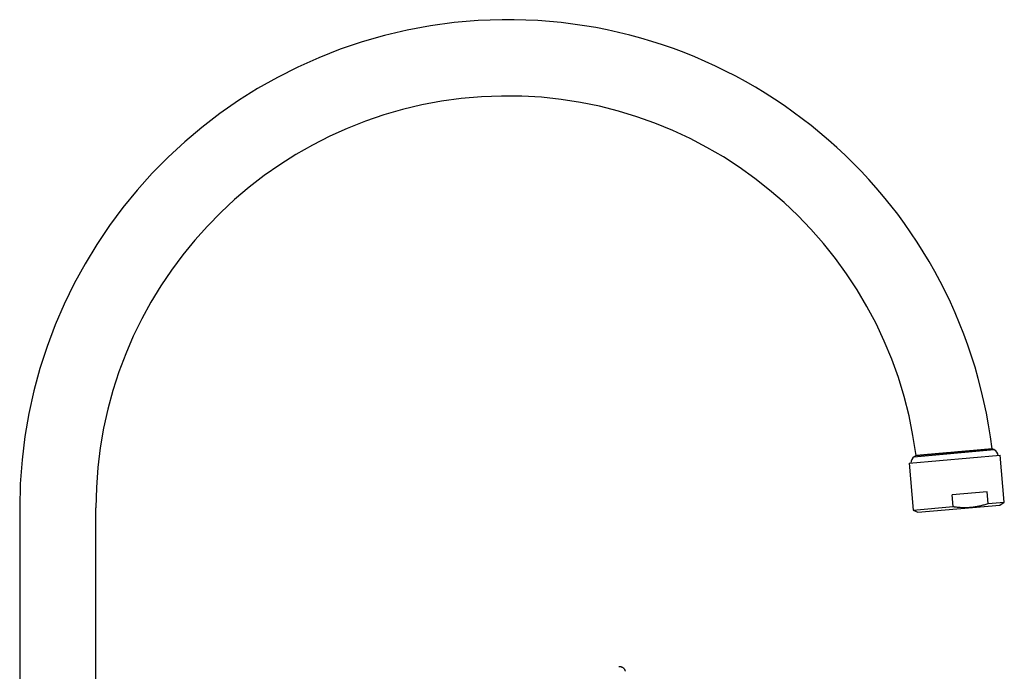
# Model space of a CAD drawing. Header units: millimetres. Extents: x 8 to 776, y 12 to 810.
# Tile 25 of 25: x 518 to 776, y 639 to 810. Entities that reach past the tile are written whole.
import ezdxf

# ---------------------------------------------------------------- set-up
doc = ezdxf.new("R2010")
doc.units = ezdxf.units.MM

msp = doc.modelspace()

# ---------------------------------------------------------------- linework, layer by layer
at = {"color": 7, "linetype": 'Continuous', "lineweight": 30}
for p, q in [((752.71, 695.82), (772.64, 697.56)), ((773.22, 697.32), (772.64, 697.56)), ((750.89, 693.74), (774.8, 695.83)), ((752.18, 695.47), (773.22, 697.32)), ((752.71, 695.82), (752.18, 695.47)), ((775.87, 683.57), (774.8, 695.83)), ((750.89, 693.74), (751.96, 681.48)), ((771.35, 686.29), (762.19, 685.49)), ((762.47, 682.4), (762.19, 685.49)), ((771.62, 683.2), (771.35, 686.29)), ((517.6, 682.07), (517.6, 570.08)), ((537.6, 570.08), (537.6, 682.07)), ((751.96, 681.48), (762.47, 682.4)), ((753.22, 680.89), (774.73, 682.77)), ((771.62, 683.2), (775.87, 683.57)), ((774.73, 682.77), (775.87, 683.57)), ((751.96, 681.48), (753.22, 680.89))]:
    msp.add_line(p, q, dxfattribs=at)
for centre, radius, start, end in [((645.6, 682.07), 128, 6.951, 180), ((645.6, 682.07), 108, 7.3125, 180), ((753.39, 693.88), 2, 127.0656, 182.7728), ((772.31, 695.53), 2, 7.2272, 62.9344)]:
    msp.add_arc(centre, radius, start, end, dxfattribs=at)
for points, knots in [([(753.26, 695.87), (753.29, 695.87), (753.35, 695.88), (753.45, 695.88), (753.56, 695.89), (753.67, 695.9), (753.79, 695.91), (753.92, 695.93), (754.06, 695.94), (754.2, 695.95), (754.36, 695.96), (754.51, 695.98), (754.68, 695.99), (754.85, 696.01), (755.03, 696.02), (755.21, 696.04), (755.39, 696.06), (755.58, 696.07), (755.78, 696.09), (755.98, 696.11), (756.19, 696.13), (756.41, 696.14), (756.64, 696.16), (756.86, 696.18), (757.1, 696.2), (757.33, 696.22), (757.57, 696.25), (757.81, 696.27), (758.05, 696.29), (758.3, 696.31), (758.55, 696.33), (758.8, 696.35), (759.06, 696.38), (759.33, 696.4), (759.6, 696.42), (759.87, 696.45), (760.14, 696.47), (760.42, 696.49), (760.69, 696.52), (760.96, 696.54), (761.23, 696.57), (761.51, 696.59), (761.78, 696.61), (762.06, 696.64), (762.34, 696.66), (762.63, 696.69), (762.91, 696.71), (763.2, 696.74), (763.48, 696.76), (763.76, 696.79), (764.04, 696.81), (764.31, 696.84), (764.58, 696.86), (764.85, 696.88), (765.12, 696.91), (765.39, 696.93), (765.66, 696.95), (765.93, 696.98), (766.2, 697), (766.46, 697.02), (766.73, 697.05), (766.98, 697.07), (767.23, 697.09), (767.48, 697.11), (767.72, 697.13), (767.95, 697.15), (768.19, 697.17), (768.42, 697.19), (768.65, 697.21), (768.87, 697.23), (769.09, 697.25), (769.31, 697.27), (769.52, 697.29), (769.72, 697.31), (769.92, 697.33), (770.1, 697.34), (770.29, 697.36), (770.46, 697.37), (770.63, 697.39), (770.8, 697.4), (770.96, 697.42), (771.11, 697.43), (771.26, 697.44), (771.4, 697.46), (771.54, 697.47), (771.67, 697.48), (771.78, 697.49), (771.89, 697.5), (772, 697.51), (772.09, 697.52), (772.18, 697.52), (772.26, 697.53), (772.34, 697.54), (772.4, 697.54), (772.46, 697.55), (772.52, 697.55), (772.56, 697.56), (772.6, 697.56), (772.62, 697.56), (772.64, 697.56), (772.66, 697.57), (772.66, 697.57), (772.66, 697.57), (772.66, 697.57)], [0, 0, 0, 0, 0.009815, 0.0196319, 0.029447, 0.0393302, 0.0492154, 0.0590987, 0.069197, 0.0792975, 0.0893959, 0.0995686, 0.1097434, 0.1199161, 0.1297311, 0.139548, 0.149363, 0.1592461, 0.1691312, 0.1790143, 0.1891123, 0.1992122, 0.2093102, 0.2194823, 0.2296565, 0.2398286, 0.2496491, 0.2594714, 0.2692919, 0.2791805, 0.289071, 0.2989596, 0.3090631, 0.3191686, 0.3292721, 0.3394498, 0.3496296, 0.3598073, 0.3696338, 0.3794621, 0.3892886, 0.3991834, 0.40908, 0.4189747, 0.4290846, 0.4391965, 0.4493064, 0.4594906, 0.469677, 0.4798612, 0.4896897, 0.4995201, 0.5093487, 0.5192455, 0.5291442, 0.539041, 0.5491533, 0.5592675, 0.5693798, 0.5795664, 0.5897552, 0.5999419, 0.6097681, 0.6195961, 0.6294223, 0.6393168, 0.6492132, 0.6591077, 0.6692177, 0.6793297, 0.6894396, 0.6996241, 0.7098107, 0.7199951, 0.7298161, 0.7396389, 0.7494598, 0.759349, 0.7692401, 0.7791293, 0.7892339, 0.7993406, 0.8094452, 0.8196242, 0.8298054, 0.8399845, 0.8497995, 0.8596165, 0.8694316, 0.8793149, 0.8892001, 0.8990834, 0.909182, 0.9192825, 0.929381, 0.9395539, 0.9497289, 0.9599018, 0.9697127, 0.9795254, 0.9893363, 0.9992153, 1, 1, 1, 1]), ([(752.72, 695.82), (752.72, 695.82), (752.72, 695.82), (752.73, 695.82), (752.74, 695.82), (752.76, 695.82), (752.79, 695.83), (752.84, 695.83), (752.9, 695.84), (752.97, 695.84), (753.05, 695.85), (753.15, 695.86), (753.22, 695.87), (753.26, 695.87)], [0, 0, 0, 0, 0.015237, 0.101476, 0.188351, 0.275243, 0.362117, 0.467832, 0.573578, 0.679292, 0.786184, 0.893109, 1, 1, 1, 1]), ([(762.47, 682.4), (762.56, 682.38), (762.82, 682.34), (763.24, 682.29), (763.71, 682.24), (764.19, 682.2), (764.66, 682.17), (765.14, 682.16), (765.62, 682.15), (766.1, 682.16), (766.58, 682.18), (767.06, 682.22), (767.56, 682.27), (768.05, 682.33), (768.55, 682.41), (769.06, 682.5), (769.57, 682.61), (770.09, 682.74), (770.6, 682.88), (771.12, 683.03), (771.45, 683.14), (771.62, 683.2)], [0, 0, 0, 0, 0.032291, 0.083661, 0.135042, 0.186421, 0.237788, 0.289421, 0.341053, 0.392215, 0.443376, 0.496639, 0.549921, 0.603204, 0.656467, 0.713554, 0.770652, 0.827741, 0.885157, 0.942582, 1, 1, 1, 1]), ([(675, 640.36), (674.99, 640.36), (674.95, 640.36), (674.88, 640.36), (674.81, 640.35), (674.78, 640.34)], [0, 0, 0, 0, 0.096687, 0.548673, 1, 1, 1, 1]), ([(675, 640.36), (675.02, 640.36), (675.03, 640.36), (675.05, 640.36), (675.06, 640.36)], [0, 0, 0, 0, 0.722695, 1, 1, 1, 1]), ([(676.49, 639.19), (676.48, 639.23), (676.46, 639.31), (676.42, 639.43), (676.36, 639.56), (676.29, 639.67), (676.21, 639.79), (676.12, 639.9), (676.01, 640), (675.9, 640.09), (675.78, 640.16), (675.65, 640.23), (675.52, 640.28), (675.38, 640.32), (675.25, 640.35), (675.14, 640.36), (675.08, 640.36), (675.06, 640.36)], [0, 0, 0, 0, 0.063032, 0.127807, 0.194118, 0.261751, 0.330551, 0.400353, 0.470967, 0.542186, 0.61379, 0.68556, 0.757312, 0.828905, 0.900315, 0.971648, 1, 1, 1, 1])]:
    msp.add_open_spline(points, degree=3, knots=knots, dxfattribs=at)

doc.saveas('drawing.dxf')
